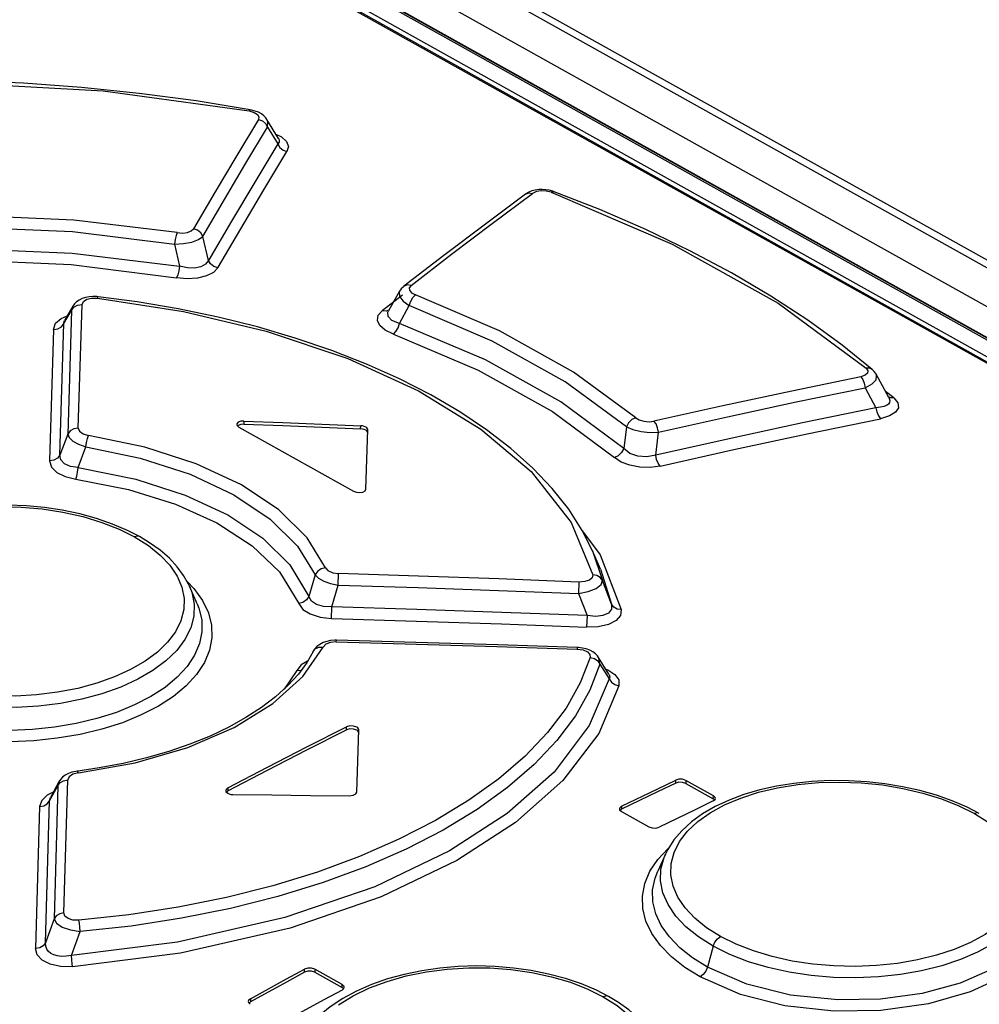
# Model space of a CAD drawing. Extents: x 0 to 420, y 0 to 297.
# Tile 41 of 51: x 368.43 to 371.1, y 112.09 to 114.84. Entities that reach past the tile are written whole.
import ezdxf

# ---------------------------------------------------------------- set-up
doc = ezdxf.new("R2010")
doc.units = 0
doc.header["$LTSCALE"] = 23.1
doc.layers.get('0').update_dxf_attribs({"linetype": 'CONTINUOUS'})
doc.layers.add('ROUNDS', color=7, linetype='CONTINUOUS')

msp = doc.modelspace()

# ---------------------------------------------------------------- linework, layer by layer
at = {"color": 9, "linetype": 'CONTINUOUS'}
for p, q in [((373.0086, 112.8276), (364.1504, 117.778)), ((369.0678, 114.5846), (369.0817, 114.5806)), ((369.1194, 114.5394), (369.1481, 114.4927)), ((369.745, 114.2706), (369.8578, 114.3547)), ((368.86, 114.2134), (368.874, 114.1517)), ((368.9546, 114.1682), (368.9388, 114.235)), ((369.4955, 114.0714), (369.4388, 114.0277)), ((368.552, 113.9923), (368.5732, 114.0285)), ((368.5732, 114.0285), (368.5629, 113.6839)), ((368.5771, 114.0402), (368.5732, 114.0285)), ((368.5918, 113.7003), (368.6024, 114.0451)), ((369.4869, 113.9925), (369.5142, 114.0423)), ((368.5439, 114.0062), (368.5613, 114.0133)), ((368.5227, 113.9757), (368.5119, 113.609)), ((368.5408, 113.6254), (368.552, 113.9923)), ((370.7843, 113.8131), (370.8145, 113.7574)), ((370.8645, 113.7853), (370.841, 113.8028)), ((370.8552, 113.7851), (370.8471, 113.789)), ((370.8645, 113.7853), (370.8552, 113.7851)), ((369.0536, 113.7202), (369.0536, 113.7118)), ((369.3787, 113.6985), (369.3788, 113.7069)), ((370.1192, 113.7042), (370.1116, 113.6433)), ((368.5629, 113.6839), (368.5408, 113.6254)), ((370.2009, 113.6253), (370.2085, 113.6895)), ((368.5919, 113.5903), (368.6127, 113.6487)), ((369.9972, 113.4132), (370.046, 113.3474)), ((370.0245, 113.3586), (370.0522, 113.276)), ((370.046, 113.3474), (370.1047, 113.1945)), ((369.2524, 113.2913), (369.2343, 113.2312)), ((369.316, 113.263), (369.317, 113.2951)), ((370.0467, 113.3073), (370.0778, 113.21)), ((369.2982, 113.2021), (369.316, 113.263)), ((369.9868, 113.2714), (369.9856, 113.2392)), ((370.0778, 113.21), (370.0522, 113.276)), ((369.9856, 113.2392), (370.0096, 113.1777)), ((369.2973, 113.1701), (369.2982, 113.2021)), ((370.0096, 113.1777), (370.0084, 113.1455)), ((369.2179, 113.0081), (369.2739, 113.0901)), ((369.3109, 113.1045), (369.3111, 113.1089)), ((369.9822, 113.0887), (369.9821, 113.0844)), ((370.0453, 113.042), (370.0713, 113.0011)), ((369.2006, 113.0248), (369.1653, 112.9727)), ((370.0619, 113.0281), (370.0674, 113.0264)), ((369.3393, 112.8592), (369.3394, 112.8676)), ((368.5379, 112.7143), (368.5347, 112.7035)), ((368.5518, 112.3488), (368.5626, 112.7196)), ((370.2565, 112.7109), (370.2565, 112.7193)), ((370.2848, 112.7184), (370.2848, 112.71)), ((368.5121, 112.6615), (368.5347, 112.7035)), ((368.5347, 112.7035), (368.5243, 112.3328)), ((369.009, 112.6977), (369.0089, 112.6892)), ((368.5007, 112.2658), (368.5121, 112.6615)), ((368.5121, 112.6615), (368.5143, 112.6704)), ((370.3613, 112.6672), (370.3614, 112.6757)), ((368.4843, 112.6453), (368.4732, 112.2498)), ((370.1058, 112.6463), (370.1057, 112.6379)), ((368.5243, 112.3328), (368.5007, 112.2658)), ((368.5728, 112.2304), (368.5974, 112.2972)), ((370.3608, 112.2562), (370.3447, 112.1975)), ((369.2224, 112.1836), (369.2224, 112.192)), ((369.2507, 112.192), (369.2507, 112.1835)), ((369.3272, 112.1408), (369.3273, 112.1492)), ((369.0716, 112.1099), (369.0715, 112.1014))]:
    msp.add_line(p, q, dxfattribs=at)
at = {"color": 7, "linetype": 'CONTINUOUS'}
for p, q in [((364.1584, 117.7779), (373.0167, 112.8274)), ((369.0749, 114.5872), (369.071, 114.588)), ((369.1499, 114.5083), (369.1175, 114.5611)), ((369.9141, 114.3608), (369.9044, 114.3635)), ((369.9176, 114.3596), (369.9141, 114.3608)), ((369.6109, 114.182), (369.499, 114.0958)), ((369.4871, 114.0822), (369.4563, 114.0274)), ((368.6473, 114.0667), (368.6432, 114.0671)), ((368.5771, 114.0402), (368.554, 114.0007)), ((370.8504, 113.7854), (370.8151, 113.8505)), ((369.0334, 113.7106), (369.0342, 113.7076)), ((369.0342, 113.7076), (369.039, 113.7033)), ((369.039, 113.7033), (369.3591, 113.5244)), ((369.3959, 113.6927), (369.3928, 113.6949)), ((369.3934, 113.5303), (369.3985, 113.6959)), ((369.3985, 113.6959), (369.3985, 113.6961)), ((370.0467, 113.3073), (370.0244, 113.3587)), ((368.9233, 113.2102), (368.9019, 113.2596)), ((369.2739, 113.1024), (369.2645, 113.0975)), ((369.3111, 113.1089), (369.3063, 113.109)), ((369.9856, 113.0886), (369.9822, 113.0887)), ((369.2464, 113.0778), (369.2294, 113.0477)), ((370.0702, 113.0147), (370.0414, 113.0611)), ((369.2294, 113.0477), (369.2053, 113.0147)), ((369.3707, 112.8564), (369.3676, 112.8586)), ((369.3682, 112.6859), (369.3733, 112.8594)), ((369.3733, 112.8594), (369.3733, 112.8596)), ((368.6501, 112.7531), (368.5847, 112.7435)), ((368.5379, 112.7143), (368.5143, 112.6704)), ((370.3614, 112.6757), (370.2848, 112.7184)), ((370.2848, 112.71), (370.3613, 112.6672)), ((369.003, 112.6899), (369.0035, 112.6873)), ((369.0035, 112.6873), (369.0086, 112.6824)), ((369.0089, 112.6892), (369.0053, 112.686)), ((370.3609, 112.661), (370.3662, 112.6655)), ((370.3646, 112.6641), (370.3613, 112.6672)), ((370.3662, 112.6655), (370.367, 112.6683)), ((370.0997, 112.639), (370.1003, 112.6364)), ((370.1003, 112.6364), (370.1053, 112.6315)), ((370.1057, 112.6379), (370.1023, 112.635)), ((370.1053, 112.6315), (370.1819, 112.5888)), ((370.2279, 112.5131), (370.2063, 112.4654)), ((370.2063, 112.4654), (370.2063, 112.4654)), ((369.3273, 112.1492), (369.2507, 112.192)), ((369.2507, 112.1835), (369.3272, 112.1408)), ((369.3268, 112.1337), (369.3321, 112.1386)), ((369.3305, 112.1375), (369.3272, 112.1408)), ((369.3321, 112.1386), (369.3329, 112.1416)), ((369.0655, 112.1019), (369.0661, 112.0992)), ((369.0715, 112.1014), (369.0677, 112.0978)), ((369.0661, 112.0992), (369.0711, 112.0942))]:
    msp.add_line(p, q, dxfattribs=at)
at = {"color": 9, "linetype": 'CONTINUOUS'}
for points in [[(367.8082, 114.6537), (368.2242, 114.6652), (368.6616, 114.6406), (369.0678, 114.5846)], [(369.071, 114.588), (369.0703, 114.5879), (369.0678, 114.5846)], [(369.0817, 114.5806), (369.0911, 114.5749), (369.0954, 114.5681), (369.094, 114.5608)], [(369.094, 114.5608), (369.0337, 114.4605), (368.9734, 114.359), (368.913, 114.2563)], [(369.094, 114.5608), (369.1048, 114.5567), (369.1137, 114.5492), (369.1194, 114.5394)], [(369.1194, 114.5394), (369.1203, 114.5546), (369.1175, 114.561)], [(368.9388, 114.235), (368.999, 114.3376), (369.0592, 114.4391), (369.1194, 114.5394)], [(369.1426, 114.5202), (369.1583, 114.5125), (369.1723, 114.4995), (369.1774, 114.4855), (369.1734, 114.4712)], [(369.1481, 114.4927), (369.0836, 114.3858), (369.0192, 114.2777), (368.9546, 114.1682)], [(369.1499, 114.5083), (369.1505, 114.5072), (369.152, 114.5024), (369.1513, 114.4975), (369.1481, 114.4927)], [(369.1481, 114.4927), (369.1536, 114.483), (369.1624, 114.4755), (369.1734, 114.4712)], [(368.9804, 114.1469), (369.0448, 114.2563), (369.1091, 114.3645), (369.1734, 114.4712)], [(369.8377, 114.3525), (369.847, 114.3561), (369.8578, 114.3547)], [(369.9094, 114.3578), (369.8958, 114.3612), (369.8814, 114.3619), (369.8682, 114.3597), (369.8578, 114.3547)], [(369.9094, 114.3578), (369.9151, 114.36), (369.9176, 114.3596)], [(369.9094, 114.3578), (370.2468, 114.2133), (370.5416, 114.0485), (370.7869, 113.8674)], [(368.8676, 114.2454), (368.58, 114.2806), (368.2639, 114.2943), (367.9851, 114.2841)], [(369.5192, 114.0982), (369.6321, 114.1851), (369.745, 114.2706)], [(367.9901, 114.2523), (368.2643, 114.262), (368.5758, 114.2484), (368.86, 114.2134)], [(368.8676, 114.2454), (368.8647, 114.2372), (368.862, 114.2259), (368.86, 114.2134)], [(368.8676, 114.2454), (368.8826, 114.2444), (368.8962, 114.2461), (368.9068, 114.2503), (368.913, 114.2563)], [(368.9388, 114.235), (368.9331, 114.2447), (368.9242, 114.2522), (368.913, 114.2563)], [(368.86, 114.2134), (368.8852, 114.2147), (368.9086, 114.2192), (368.9271, 114.2263), (368.9388, 114.235)], [(367.9747, 114.1897), (368.2735, 114.2015), (368.5749, 114.1886), (368.874, 114.1517)], [(367.9801, 114.1578), (368.275, 114.1693), (368.572, 114.1563), (368.866, 114.1198)], [(368.9546, 114.1682), (368.9463, 114.1574), (368.9331, 114.1502), (368.9156, 114.1467), (368.8961, 114.1471), (368.874, 114.1517)], [(368.9804, 114.1469), (368.9695, 114.1509), (368.9604, 114.1583), (368.9546, 114.1682)], [(368.874, 114.1517), (368.872, 114.1392), (368.8693, 114.1279), (368.866, 114.1198)], [(368.9804, 114.1469), (368.9684, 114.1342), (368.9492, 114.1246), (368.924, 114.1186), (368.8956, 114.117), (368.866, 114.1198)], [(369.4871, 114.0822), (369.4858, 114.0792), (369.4869, 114.0671), (369.4968, 114.0543), (369.5142, 114.0423)], [(369.5192, 114.0982), (369.5088, 114.0996), (369.4998, 114.0964), (369.499, 114.0958)], [(369.5192, 114.0982), (369.5142, 114.0917), (369.5147, 114.0846), (369.5207, 114.0778), (369.5313, 114.0722)], [(368.6024, 114.0451), (368.6062, 114.0536), (368.6157, 114.0596), (368.6292, 114.0628), (368.6452, 114.0627)], [(368.6452, 114.0627), (368.6468, 114.0664), (368.6473, 114.0667)], [(368.6452, 114.0627), (368.8851, 114.026), (369.115, 113.9712), (369.3429, 113.8943), (369.54, 113.804), (369.7137, 113.6973), (369.8535, 113.5792), (369.965, 113.4373), (370.0254, 113.2913)], [(369.5142, 114.0423), (369.5181, 114.0542), (369.5242, 114.0649), (369.5313, 114.0722)], [(370.145, 113.7293), (369.9716, 113.8563), (369.7656, 113.9714), (369.5313, 114.0722)], [(368.5732, 114.0285), (368.5797, 114.0374), (368.59, 114.0433), (368.6024, 114.0451)], [(369.4701, 113.9625), (369.4473, 113.9735), (369.4322, 113.9866), (369.4255, 114.0009), (369.4279, 114.015), (369.4388, 114.0277)], [(369.459, 114.0301), (369.4495, 114.0264), (369.4389, 114.0278)], [(369.4869, 113.9925), (369.466, 114.0003), (369.4552, 114.0114), (369.4547, 114.024), (369.4563, 114.0274)], [(370.1192, 113.7042), (369.9483, 113.8293), (369.7452, 113.9428), (369.5142, 114.0423)], [(368.5227, 113.9757), (368.5286, 113.9926), (368.5439, 114.0062)], [(368.552, 113.9923), (368.5529, 113.9983), (368.554, 114.0007)], [(368.5228, 113.9758), (368.5349, 113.9774), (368.5452, 113.9832), (368.552, 113.9923)], [(369.47, 113.9625), (369.477, 113.9697), (369.4829, 113.9804), (369.4869, 113.9925)], [(370.1116, 113.6433), (369.9366, 113.7733), (369.7268, 113.8906), (369.4869, 113.9925)], [(369.4701, 113.9625), (369.7064, 113.862), (369.9133, 113.7464), (370.0858, 113.6184)], [(370.7869, 113.8674), (370.7919, 113.8603), (370.7909, 113.8536), (370.7842, 113.8479), (370.7719, 113.8438)], [(370.8042, 113.8639), (370.7962, 113.8677), (370.7869, 113.8674)], [(370.7719, 113.8438), (370.5801, 113.8039), (370.3881, 113.7627), (370.1959, 113.72)], [(370.7719, 113.8438), (370.7776, 113.8362), (370.782, 113.8255), (370.7843, 113.8131)], [(370.7843, 113.8131), (370.8036, 113.8236), (370.8147, 113.8355), (370.8164, 113.8474), (370.8151, 113.8505)], [(370.2085, 113.6895), (370.4006, 113.7321), (370.5925, 113.7733), (370.7843, 113.8131)], [(370.8504, 113.7854), (370.8516, 113.7828), (370.8528, 113.7773), (370.852, 113.7722), (370.8491, 113.7677), (370.8441, 113.7639), (370.8367, 113.7607), (370.8269, 113.7585), (370.8145, 113.7574)], [(370.8645, 113.7853), (370.8755, 113.7712), (370.8769, 113.7574), (370.8687, 113.7447), (370.8519, 113.7343), (370.8269, 113.7267)], [(370.8145, 113.7574), (370.6102, 113.7149), (370.4056, 113.6709), (370.2009, 113.6253)], [(370.8145, 113.7574), (370.8168, 113.7454), (370.8211, 113.7346), (370.8269, 113.7267)], [(370.145, 113.7293), (370.1342, 113.7241), (370.1251, 113.7153), (370.1192, 113.7042)], [(370.145, 113.7293), (370.155, 113.7233), (370.168, 113.7196), (370.1824, 113.7184), (370.1959, 113.72)], [(370.2085, 113.6895), (370.2061, 113.7014), (370.2017, 113.7122), (370.1959, 113.72)], [(370.2134, 113.5948), (370.4181, 113.6404), (370.6226, 113.6843), (370.8269, 113.7267)], [(368.5918, 113.7003), (368.5799, 113.6986), (368.5696, 113.6928), (368.5629, 113.6839)], [(368.5918, 113.7003), (368.5952, 113.6917), (368.6058, 113.6844), (368.6204, 113.6803)], [(370.1192, 113.7042), (370.137, 113.6965), (370.1599, 113.6912), (370.1847, 113.6887), (370.2085, 113.6895)], [(368.5629, 113.6839), (368.5669, 113.6739), (368.5772, 113.6642), (368.593, 113.6555), (368.6128, 113.6487)], [(368.6127, 113.6487), (368.6146, 113.6608), (368.6172, 113.6719), (368.6203, 113.6803)], [(369.2806, 113.3113), (369.2297, 113.3947), (369.1508, 113.4724), (369.0467, 113.5419), (368.9207, 113.601), (368.7771, 113.6477), (368.6204, 113.6803)], [(368.6127, 113.6487), (368.7641, 113.6171), (368.9033, 113.5718), (369.0256, 113.5145), (369.1266, 113.447), (369.2031, 113.3717), (369.2524, 113.2913)], [(370.1116, 113.6433), (370.1058, 113.6323), (370.0966, 113.6234), (370.0858, 113.6184)], [(370.2009, 113.6253), (370.1758, 113.6204), (370.1509, 113.6221), (370.1287, 113.63), (370.1116, 113.6433)], [(368.5408, 113.6254), (368.5343, 113.6166), (368.5242, 113.6108), (368.5119, 113.609)], [(368.5919, 113.5903), (368.5699, 113.5936), (368.5534, 113.6012), (368.5435, 113.6121), (368.5408, 113.6254)], [(370.2134, 113.5948), (370.1857, 113.5911), (370.1568, 113.5918), (370.129, 113.597), (370.1048, 113.606), (370.0858, 113.6184)], [(370.2136, 113.5948), (370.2079, 113.6024), (370.2034, 113.6131), (370.2009, 113.6253)], [(368.5119, 113.609), (368.517, 113.5918), (368.5319, 113.5771), (368.5551, 113.5658), (368.5849, 113.5586)], [(368.5849, 113.5586), (368.5877, 113.5669), (368.5902, 113.578), (368.5919, 113.5903)], [(368.5919, 113.5903), (368.7526, 113.558), (368.8897, 113.5139), (369.0088, 113.4583), (369.1066, 113.3933), (369.1818, 113.3198), (369.2343, 113.2312)], [(368.5849, 113.5586), (368.7323, 113.5294), (368.8632, 113.4883), (368.978, 113.4363), (369.0767, 113.3725), (369.1526, 113.3001), (369.206, 113.2115)], [(367.9089, 113.1756), (367.9026, 113.208), (367.9036, 113.2403), (367.9118, 113.2722), (367.9271, 113.3036), (367.9493, 113.3336), (367.9773, 113.3613), (368.0115, 113.3869), (368.0521, 113.4105), (368.0973, 113.4311), (368.1464, 113.4483), (368.1994, 113.4621), (368.2557, 113.4724), (368.3141, 113.4789), (368.3731, 113.4815), (368.4325, 113.4802), (368.4917, 113.4751), (368.5492, 113.4662), (368.6046, 113.4537), (368.6571, 113.4378), (368.7054, 113.4189), (368.7487, 113.3973)], [(368.7627, 113.398), (368.7571, 113.3995), (368.7487, 113.3973)], [(368.7487, 113.3973), (368.7873, 113.3731), (368.8202, 113.3466), (368.8472, 113.318), (368.8675, 113.2882), (368.8808, 113.2574), (368.887, 113.2259), (368.886, 113.1944)], [(369.2806, 113.3113), (369.2688, 113.308), (369.2588, 113.3009), (369.2524, 113.2913)], [(369.2806, 113.3113), (369.2877, 113.3032), (369.3009, 113.2974), (369.317, 113.2951)], [(369.2524, 113.2913), (369.2612, 113.282), (369.2758, 113.2738), (369.2946, 113.2672), (369.316, 113.263)], [(369.9868, 113.2714), (369.7636, 113.2801), (369.5403, 113.2879), (369.317, 113.2951)], [(370.0254, 113.2913), (370.0239, 113.283), (370.0162, 113.2765), (370.0034, 113.2725), (369.9868, 113.2714)], [(370.0522, 113.276), (370.0462, 113.2842), (370.0369, 113.2896), (370.0254, 113.2914)], [(368.9019, 113.2596), (368.9082, 113.2428), (368.9148, 113.2096), (368.9138, 113.1764), (368.9052, 113.1436), (368.8892, 113.1115), (368.8661, 113.0807), (368.8363, 113.0517), (368.8001, 113.0248), (368.7578, 113.0002), (368.7101, 112.9783), (368.6579, 112.9597), (368.6018, 112.9445), (368.5427, 112.933), (368.4813, 112.9253), (368.4187, 112.9217), (368.356, 112.9221), (368.294, 112.9265), (368.2332, 112.935), (368.1746, 112.9474), (368.1191, 112.9636), (368.0677, 112.9833), (368.021, 113.0065)], [(368.8951, 113.2729), (368.9142, 113.2533), (368.9381, 113.2202), (368.9546, 113.1859), (368.9633, 113.1512), (368.9645, 113.1162), (368.9578, 113.0813), (368.9434, 113.047), (368.9216, 113.0137), (368.8927, 112.9822), (368.8571, 112.9526), (368.815, 112.9254), (368.7673, 112.9008), (368.7147, 112.8793), (368.6577, 112.8611), (368.597, 112.8465), (368.5333, 112.8357), (368.468, 112.8288), (368.4018, 112.8261)], [(369.316, 113.263), (369.5392, 113.2558), (369.7625, 113.2479), (369.9856, 113.2392)], [(369.9856, 113.2392), (370.013, 113.2447), (370.0351, 113.2537), (370.0488, 113.2647), (370.0522, 113.276)], [(369.2343, 113.2312), (369.2279, 113.2216), (369.2179, 113.2147), (369.206, 113.2115)], [(369.2982, 113.2021), (369.275, 113.203), (369.2557, 113.2086), (369.2418, 113.2183), (369.2344, 113.2312)], [(368.9233, 113.2102), (368.9278, 113.1989), (368.9359, 113.1659), (368.9366, 113.1327), (368.9301, 113.0997), (368.9162, 113.0672), (368.8953, 113.0358), (368.8677, 113.0058), (368.8338, 112.9778), (368.7937, 112.9519), (368.7482, 112.9286), (368.698, 112.9081), (368.6439, 112.8909), (368.5863, 112.8771), (368.5261, 112.8669), (368.4641, 112.8604), (368.4012, 112.8577), (368.3384, 112.859), (368.2764, 112.8642), (368.2159, 112.8733), (368.1577, 112.8861), (368.1025, 112.9026), (368.0511, 112.9225), (368.0044, 112.9458)], [(369.206, 113.2115), (369.218, 113.1952), (369.2384, 113.1824), (369.2655, 113.1738), (369.2974, 113.1701)], [(370.0096, 113.1777), (369.7725, 113.1867), (369.5354, 113.1948), (369.2982, 113.2021)], [(370.0778, 113.21), (370.0772, 113.1956), (370.069, 113.185), (370.0537, 113.178), (370.0337, 113.1756), (370.0096, 113.1777)], [(370.1047, 113.1944), (370.0934, 113.1962), (370.084, 113.2016), (370.0778, 113.21)], [(368.886, 113.1944), (368.8779, 113.1634), (368.8625, 113.1328), (368.8403, 113.1034), (368.8123, 113.0763), (368.7781, 113.0509), (368.7376, 113.0275), (368.6924, 113.0068), (368.6433, 112.9893), (368.5904, 112.975), (368.5339, 112.964), (368.4756, 112.9567), (368.4166, 112.9533), (368.3571, 112.9537), (368.298, 112.9579), (368.2404, 112.966), (368.185, 112.9778), (368.1325, 112.9932), (368.0842, 113.0119), (368.041, 113.0333)], [(370.1047, 113.1945), (370.1027, 113.1779), (370.0904, 113.1637), (370.0688, 113.1529), (370.0408, 113.1467), (370.0083, 113.1455)], [(369.2974, 113.1701), (369.5344, 113.1627), (369.7713, 113.1545), (370.0083, 113.1455)], [(369.2464, 113.0778), (369.2524, 113.0851), (369.2621, 113.0897), (369.2739, 113.0901)], [(369.3109, 113.1045), (369.2947, 113.103), (369.2813, 113.0978), (369.2739, 113.0901)], [(369.3109, 113.1045), (369.5347, 113.0986), (369.7584, 113.0919), (369.9821, 113.0844)], [(370.0183, 113.0613), (369.9907, 112.9902), (369.951, 112.9202), (369.8996, 112.8519), (369.8371, 112.7861), (369.7639, 112.723), (369.6805, 112.6632), (369.5875, 112.6068), (369.4855, 112.5544), (369.3754, 112.5063), (369.2582, 112.463), (369.1344, 112.4248), (369.0048, 112.3919), (368.8705, 112.3647)], [(369.9821, 113.0844), (369.9985, 113.0821), (370.0107, 113.0769), (370.0175, 113.0698), (370.0183, 113.0613)], [(370.0183, 113.0613), (370.0298, 113.0581), (370.0393, 113.0513), (370.0453, 113.042)], [(370.0453, 113.042), (370.0425, 113.0591), (370.0414, 113.0611)], [(370.0453, 113.042), (370.0174, 112.9697), (369.9772, 112.8986), (369.9252, 112.8293), (369.8619, 112.7623), (369.7877, 112.6983), (369.7031, 112.6374), (369.6086, 112.5801), (369.5051, 112.5268), (369.3933, 112.4779), (369.274, 112.4339), (369.1481, 112.395), (369.0162, 112.3615), (368.8795, 112.3339), (368.7395, 112.3124), (368.5974, 112.2972)], [(369.231, 113.0505), (369.2131, 113.0403), (369.2006, 113.0248)], [(368.5922, 112.7395), (368.7506, 112.7678), (368.8969, 112.8105), (369.0262, 112.8661), (369.1344, 112.9327), (369.2179, 113.0081)], [(369.2006, 113.0248), (369.2123, 113.0253), (369.2134, 113.0258)], [(370.0674, 113.0264), (370.087, 113.0139), (370.0976, 112.9988), (370.0983, 112.9822)], [(370.0702, 113.0147), (370.0713, 113.0128), (370.0726, 113.0071), (370.0713, 113.0011)], [(370.0713, 113.0011), (370.0157, 112.871), (369.9175, 112.7418), (369.7873, 112.6262), (369.6261, 112.5218), (369.4179, 112.422), (369.1679, 112.3358), (368.8681, 112.2673), (368.5728, 112.2304)], [(370.0983, 112.9822), (370.0419, 112.8494), (369.9422, 112.718), (369.8101, 112.6007), (369.6467, 112.4948), (369.4356, 112.3936), (369.182, 112.3061), (368.8771, 112.2365), (368.5761, 112.1991)], [(370.0713, 113.0011), (370.0772, 112.992), (370.0866, 112.9853), (370.0982, 112.982)], [(368.5922, 112.7395), (368.5769, 112.7355), (368.5663, 112.7283), (368.5626, 112.7196)], [(368.5922, 112.7395), (368.5896, 112.7437), (368.5886, 112.7441)], [(368.5347, 112.7035), (368.5409, 112.7118), (368.5507, 112.7176), (368.5626, 112.7196)], [(370.2493, 112.4237), (370.243, 112.4553), (370.244, 112.4867), (370.2521, 112.5176), (370.2675, 112.5479), (370.2897, 112.5768), (370.3182, 112.6036), (370.3525, 112.628), (370.3928, 112.6501), (370.4381, 112.6693), (370.4872, 112.6852), (370.5402, 112.6978), (370.5966, 112.7068), (370.655, 112.7122), (370.714, 112.7137), (370.7733, 112.7115), (370.8324, 112.7056), (370.8898, 112.696), (370.9451, 112.6831), (370.9975, 112.6668), (371.0457, 112.6476), (371.0889, 112.626)], [(368.5224, 112.6854), (368.5054, 112.6773), (368.49, 112.6626), (368.4843, 112.6453)], [(368.4843, 112.6453), (368.4959, 112.6473), (368.5057, 112.6529), (368.5121, 112.6615)], [(371.1024, 112.6264), (371.0971, 112.6279), (371.0889, 112.626)], [(371.0889, 112.626), (371.1275, 112.6019), (371.1604, 112.5756), (371.1873, 112.5475), (371.2076, 112.5182), (371.2209, 112.4882), (371.2272, 112.4575), (371.2263, 112.427)], [(370.2067, 112.4979), (370.2355, 112.5289), (370.2368, 112.5298)], [(370.3608, 112.2562), (370.3196, 112.2821), (370.2849, 112.3102), (370.2566, 112.3403), (370.2352, 112.372), (370.221, 112.4048), (370.2144, 112.4381), (370.2154, 112.4712), (370.224, 112.5039), (370.2279, 112.5131)], [(370.3243, 112.1704), (370.2818, 112.1969), (370.2448, 112.2262), (370.2139, 112.2579), (370.19, 112.2913), (370.1736, 112.3258), (370.1648, 112.3609), (370.1637, 112.396), (370.1704, 112.4308), (370.1848, 112.465), (370.2067, 112.4979)], [(371.2421, 112.4883), (371.2478, 112.4732), (371.2544, 112.4409), (371.2535, 112.4086), (371.245, 112.3768), (371.229, 112.3458), (371.206, 112.3162), (371.1762, 112.2884), (371.14, 112.2627), (371.0977, 112.2393), (371.05, 112.2187), (370.9977, 112.2013), (370.9417, 112.1874), (370.8826, 112.1771), (370.8212, 112.1705), (370.7587, 112.1678), (370.696, 112.1691), (370.634, 112.1743), (370.5731, 112.1835), (370.5145, 112.1964), (370.459, 112.213), (370.4076, 112.233), (370.3608, 112.2562)], [(370.3447, 112.1975), (370.3034, 112.2234), (370.2679, 112.2517), (370.2388, 112.282), (370.2164, 112.3137), (370.2011, 112.3465), (370.1931, 112.3798), (370.1923, 112.4131), (370.1989, 112.446), (370.2063, 112.4654)], [(371.2677, 112.4633), (371.2977, 112.4043), (371.3041, 112.3462), (371.2836, 112.2807), (371.2364, 112.2214), (371.1665, 112.1703), (371.0774, 112.1286), (370.9608, 112.0953), (370.8282, 112.0765), (370.6968, 112.0749), (370.5603, 112.0901), (370.4368, 112.1214), (370.3243, 112.1704)], [(371.2642, 112.4375), (371.272, 112.4154), (371.2763, 112.3581), (371.2528, 112.2942), (371.2039, 112.238), (371.1319, 112.1895), (371.0489, 112.1532), (370.9435, 112.1247), (370.8268, 112.1085), (370.7078, 112.1063), (370.5765, 112.12), (370.4544, 112.1501), (370.3447, 112.1975)], [(370.3814, 112.2834), (370.3427, 112.3076), (370.3098, 112.3342), (370.2828, 112.3628), (370.2626, 112.3928), (370.2493, 112.4237)], [(371.2263, 112.427), (371.2182, 112.3969), (371.2029, 112.3674), (371.1808, 112.3392), (371.1527, 112.3132), (371.1184, 112.289), (371.0779, 112.2668), (371.0326, 112.2474), (370.9834, 112.2312), (370.9305, 112.2181), (370.8741, 112.2083), (370.8158, 112.2022), (370.7569, 112.1997), (370.6975, 112.201), (370.6383, 112.2061), (370.5807, 112.2148), (370.5254, 112.2272), (370.4729, 112.243), (370.4246, 112.2618), (370.3814, 112.2834)], [(368.5518, 112.3488), (368.5403, 112.3468), (368.5307, 112.3412), (368.5243, 112.3328)], [(368.5936, 112.3285), (368.5768, 112.3291), (368.5635, 112.3331), (368.5548, 112.3399), (368.5518, 112.3488)], [(368.8705, 112.3647), (368.733, 112.3435), (368.5936, 112.3285)], [(368.5243, 112.3328), (368.5308, 112.3206), (368.547, 112.3097), (368.5703, 112.3015), (368.5974, 112.2972)], [(368.5974, 112.2972), (368.5964, 112.309), (368.5951, 112.32), (368.5936, 112.3285)], [(368.5007, 112.2658), (368.4945, 112.2575), (368.4849, 112.2519), (368.4732, 112.2498)], [(368.5728, 112.2304), (368.5583, 112.2281), (368.5453, 112.2278), (368.5338, 112.2291), (368.524, 112.2318), (368.5156, 112.2358), (368.5089, 112.2412), (368.504, 112.248), (368.5011, 112.2562), (368.5007, 112.2658)], [(370.3608, 112.2562), (370.3654, 112.2672), (370.3726, 112.2768), (370.3814, 112.2834)], [(368.5761, 112.1991), (368.5425, 112.1996), (368.5138, 112.2058), (368.4913, 112.2172), (368.4776, 112.2322), (368.4732, 112.2498)], [(368.5761, 112.1991), (368.5749, 112.2074), (368.5737, 112.2183), (368.5728, 112.2304)], [(369.3174, 112.0929), (369.3579, 112.1178), (369.4033, 112.1397), (369.4524, 112.1581), (369.5054, 112.1732), (369.5618, 112.1846), (369.6201, 112.1922), (369.6791, 112.1958), (369.7385, 112.1955), (369.7976, 112.1911), (369.8552, 112.183), (369.9106, 112.171), (369.9631, 112.1555), (370.0114, 112.1368), (370.0546, 112.1153)], [(370.3447, 112.1975), (370.3401, 112.1865), (370.333, 112.1769), (370.3243, 112.1704)], [(370.0692, 112.1163), (370.0633, 112.1177), (370.0546, 112.1153)], [(370.0546, 112.1153), (370.0932, 112.091), (370.1261, 112.0643), (370.1531, 112.0353), (370.1734, 112.005), (370.1867, 111.9735), (370.1929, 111.9412), (370.1919, 111.9088)]]:
    msp.add_lwpolyline(points, dxfattribs=at)
at = {"color": 7, "linetype": 'CONTINUOUS'}
for points in [[(369.071, 114.588), (368.9207, 114.6125), (368.7613, 114.6337), (368.6007, 114.6501), (368.4394, 114.6617), (368.2779, 114.6682), (368.1168, 114.6697), (367.9566, 114.6661)], [(369.1175, 114.561), (369.1147, 114.5651), (369.109, 114.5712), (369.1021, 114.5764), (369.0942, 114.5809), (369.0851, 114.5845), (369.0749, 114.5872)], [(369.8377, 114.3525), (369.7263, 114.2694), (369.6109, 114.182)], [(369.847, 114.3581), (369.8389, 114.3534), (369.8377, 114.3525)], [(369.8653, 114.3641), (369.8558, 114.3617), (369.847, 114.3581)], [(369.9044, 114.3635), (369.8947, 114.3651), (369.8849, 114.3657), (369.8751, 114.3654), (369.8653, 114.3641)], [(370.8042, 113.8639), (370.7202, 113.9321), (370.6247, 114.0015), (370.5219, 114.0686), (370.4122, 114.1331), (370.2959, 114.1949), (370.1735, 114.2537), (370.0452, 114.3095), (369.9176, 114.3596)], [(369.499, 114.0958), (369.4977, 114.0947), (369.4917, 114.0888), (369.4871, 114.0822)], [(368.6432, 114.0671), (368.6327, 114.0673), (368.6225, 114.0665), (368.6124, 114.0646), (368.6027, 114.0614), (368.5942, 114.0572), (368.5872, 114.0522), (368.5815, 114.0465), (368.5771, 114.0402)], [(370.0244, 113.3587), (369.9963, 113.4149), (369.9584, 113.4742), (369.9124, 113.5323), (369.8587, 113.5889), (369.7976, 113.6435), (369.7296, 113.6959), (369.6549, 113.7458), (369.574, 113.7931), (369.4873, 113.8375), (369.3953, 113.8788), (369.2982, 113.9169), (369.1966, 113.9516), (369.091, 113.9827), (368.982, 114.01), (368.8701, 114.0333), (368.7561, 114.0525), (368.6473, 114.0667)], [(370.8151, 113.8506), (370.8141, 113.8523), (370.8099, 113.8582), (370.8042, 113.8639)], [(369.0536, 113.7202), (369.0445, 113.7194), (369.0373, 113.7166), (369.0336, 113.7123), (369.0334, 113.7106)], [(369.0536, 113.7202), (369.162, 113.716), (369.2704, 113.7115), (369.3788, 113.7069)], [(369.0536, 113.7118), (369.0445, 113.711), (369.0373, 113.7082), (369.0356, 113.7062)], [(369.0536, 113.7118), (369.162, 113.7075), (369.2704, 113.7031), (369.3787, 113.6985)], [(369.3928, 113.6949), (369.3887, 113.6967), (369.3839, 113.6979), (369.3787, 113.6985)], [(369.3928, 113.7034), (369.3888, 113.7052), (369.384, 113.7064), (369.3788, 113.7069)], [(369.3985, 113.6961), (369.3979, 113.6986), (369.396, 113.7011), (369.3928, 113.7034)], [(369.3982, 113.6883), (369.3978, 113.6901), (369.3959, 113.6927)], [(369.3591, 113.5244), (369.367, 113.5216), (369.3763, 113.5209), (369.3849, 113.5223), (369.3911, 113.5257), (369.3934, 113.5303)], [(368.7627, 113.398), (368.7292, 113.4152), (368.6872, 113.4331), (368.6426, 113.4484), (368.5959, 113.4612), (368.5475, 113.4715), (368.4979, 113.479), (368.4475, 113.4838), (368.3966, 113.486), (368.3456, 113.4853), (368.295, 113.4819), (368.2454, 113.4758), (368.197, 113.4669), (368.1503, 113.4554), (368.1059, 113.4412), (368.0641, 113.4243), (368.0255, 113.4051), (367.9904, 113.3836), (367.9593, 113.3601), (367.9327, 113.3348), (367.9109, 113.3082), (367.8939, 113.2805), (367.889, 113.2704)], [(368.9019, 113.2596), (368.8994, 113.265), (368.8855, 113.29), (368.8676, 113.3142), (368.8459, 113.3376), (368.8203, 113.3599), (368.7908, 113.3811), (368.7627, 113.398)], [(369.2645, 113.0975), (369.2566, 113.0914), (369.2504, 113.0845), (369.2464, 113.0778)], [(369.3063, 113.109), (369.295, 113.1081), (369.2841, 113.1059), (369.2739, 113.1024)], [(369.9822, 113.0887), (369.7607, 113.0961), (369.532, 113.103), (369.3111, 113.1089)], [(370.0414, 113.061), (370.0383, 113.0654), (370.0326, 113.0714), (370.0255, 113.0767), (370.0169, 113.0813), (370.0071, 113.0849), (369.9965, 113.0873), (369.9856, 113.0886)], [(369.2053, 113.0147), (369.176, 112.9825), (369.1417, 112.9514), (369.1027, 112.9216), (369.059, 112.8934), (369.0111, 112.8668), (368.959, 112.8421), (368.9032, 112.8195), (368.844, 112.7992), (368.7818, 112.7812), (368.717, 112.7658), (368.6501, 112.7531)], [(369.3676, 112.8671), (369.3587, 112.87), (369.3484, 112.8702), (369.3394, 112.8676)], [(369.0089, 112.6892), (369.1191, 112.7466), (369.2292, 112.8032), (369.3393, 112.8592)], [(369.009, 112.6977), (369.1191, 112.755), (369.2292, 112.8117), (369.3394, 112.8676)], [(369.3676, 112.8586), (369.3587, 112.8615), (369.3483, 112.8617), (369.3393, 112.8592)], [(369.3733, 112.8596), (369.3727, 112.8622), (369.3708, 112.8648), (369.3676, 112.8671)], [(369.373, 112.8518), (369.3726, 112.8538), (369.3707, 112.8564)], [(368.5847, 112.7435), (368.5742, 112.7411), (368.5643, 112.7376), (368.5556, 112.7329), (368.5482, 112.7273), (368.5422, 112.7209), (368.5379, 112.7143)], [(370.2565, 112.7109), (370.2062, 112.6867), (370.1057, 112.6379)], [(370.1058, 112.6463), (370.2063, 112.6952), (370.2565, 112.7193)], [(371.1024, 112.6264), (371.0689, 112.6437), (371.0271, 112.6616), (370.9829, 112.6771), (370.9365, 112.6903), (370.8885, 112.7009), (370.8391, 112.709), (370.7888, 112.7146), (370.7378, 112.7176), (370.6866, 112.7178), (370.6359, 112.7153), (370.5861, 112.7102), (370.5377, 112.7023), (370.4911, 112.6919), (370.4467, 112.6788), (370.4051, 112.6632), (370.3664, 112.6452), (370.3313, 112.6249), (370.3001, 112.6025), (370.2733, 112.5782), (370.2513, 112.5525), (370.2342, 112.5258), (370.2279, 112.5131)], [(370.2848, 112.7184), (370.2759, 112.7214), (370.2656, 112.7217), (370.2565, 112.7193)], [(370.2848, 112.71), (370.2759, 112.713), (370.2655, 112.7133), (370.2565, 112.7109)], [(369.009, 112.6977), (369.0037, 112.6929), (369.003, 112.6899)], [(369.0086, 112.6824), (369.0127, 112.6806), (369.0174, 112.6795), (369.0226, 112.6791)], [(369.0226, 112.6791), (369.131, 112.6782), (369.2394, 112.6767), (369.3478, 112.6755)], [(369.3478, 112.6755), (369.3579, 112.6768), (369.3653, 112.6806), (369.3682, 112.6859)], [(370.3609, 112.661), (370.3107, 112.6368), (370.2101, 112.588)], [(370.367, 112.6683), (370.3664, 112.6708), (370.3614, 112.6757)], [(370.1058, 112.6463), (370.1004, 112.6418), (370.0997, 112.639)], [(370.1819, 112.5888), (370.1908, 112.5858), (370.2011, 112.5855), (370.2101, 112.588)], [(369.2224, 112.1836), (369.1721, 112.1563), (369.0715, 112.1014)], [(369.0716, 112.1099), (369.1721, 112.1648), (369.2224, 112.192)], [(370.0692, 112.1163), (370.0356, 112.1335), (369.9936, 112.1512), (369.9491, 112.1662), (369.9025, 112.1786), (369.8541, 112.1884), (369.8042, 112.1954), (369.7533, 112.1996), (369.7018, 112.201), (369.6503, 112.1995), (369.5991, 112.195), (369.549, 112.1877), (369.5003, 112.1776), (369.4535, 112.1648), (369.409, 112.1493), (369.3673, 112.1311), (369.3287, 112.1105), (369.2937, 112.0876), (369.2627, 112.0625), (369.2363, 112.0357), (369.2148, 112.0076), (369.1982, 111.9785), (369.1963, 111.9744)], [(369.2507, 112.192), (369.2418, 112.1948), (369.2315, 112.1948), (369.2224, 112.192)], [(369.2507, 112.1835), (369.2418, 112.1864), (369.2314, 112.1864), (369.2224, 112.1836)], [(369.3268, 112.1337), (369.2765, 112.1064), (369.176, 112.0515)], [(369.3329, 112.1416), (369.3323, 112.1442), (369.3273, 112.1492)], [(369.0716, 112.1099), (369.0663, 112.1049), (369.0655, 112.1019)], [(370.2078, 111.9776), (370.2049, 111.9839), (370.1909, 112.0089), (370.173, 112.0331), (370.1514, 112.0564), (370.126, 112.0786), (370.0968, 112.0996), (370.0692, 112.1163)]]:
    msp.add_lwpolyline(points, dxfattribs=at)
at = {"layer": 'ROUNDS', "color": 9, "linetype": 'CONTINUOUS'}
for p, q in [((364.4658, 117.8691), (387.7395, 104.8625)), ((364.3474, 117.8259), (387.3141, 104.9908)), ((364.2482, 117.789), (373.3326, 112.7122)), ((364.198, 117.7701), (373.1989, 112.7399)), ((364.3067, 117.7633), (387.2179, 104.9593))]:
    msp.add_line(p, q, dxfattribs=at)
at = {"layer": 'ROUNDS', "color": 7, "linetype": 'CONTINUOUS'}
for p, q in [((364.5047, 117.8679), (387.7811, 104.8598)), ((364.2581, 117.7888), (373.3425, 112.712))]:
    msp.add_line(p, q, dxfattribs=at)

doc.saveas('drawing.dxf')
